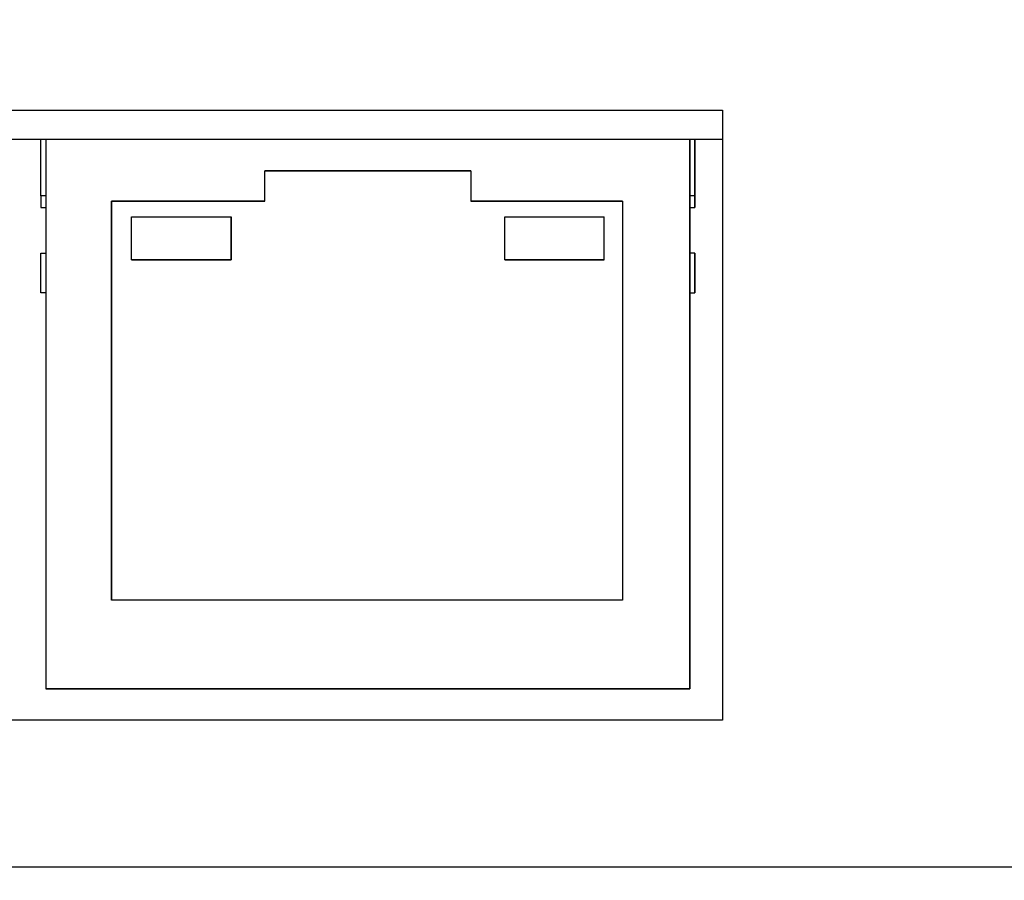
# Model space of a CAD drawing. Header units: millimetres. Extents: x 0 to 629, y 0 to 486.
# Tile 11 of 23: x 197 to 222, y 123 to 145. Entities that reach past the tile are written whole.
import ezdxf

# ---------------------------------------------------------------- set-up
doc = ezdxf.new("R2010")
doc.units = ezdxf.units.MM
doc.header["$LTSCALE"] = 2.25
doc.layers.add('DIMENSIONS', color=140, linetype='Continuous', lineweight=25)
doc.styles.add('SLDTEXTSTYLE0', font='TXT', dxfattribs={"width": 0.7})
doc.dimstyles.new('SLDDIMSTYLE0', dxfattribs={"dimtxt": 4.855518, "dimasz": 7.4295, "dimexe": 0, "dimexo": 0.0625, "dimgap": 1.213879, "dimtad": 0, "dimtih": 1, "dimtoh": 1, "dimrnd": 1e-09, "dimzin": 12, "dimdsep": 46, "dimtxsty": 'SLDTEXTSTYLE0', "dimsah": 1, "dimcen": 0.09, "dimadec": 0, "dimazin": 3, "dimtfac": 1, "dimtofl": 0, "dimtmove": 0, "dimatfit": 3, "dimfxl": 0, "dimfrac": 2, "dimtolj": 1, "dimtzin": 12, "dimarcsym": 0})
doc.dimstyles.new('SLDDIMSTYLE2', dxfattribs={"dimtxt": 4.855518, "dimasz": 7.4295, "dimexe": 0, "dimexo": 0.0625, "dimgap": 1.213879, "dimtad": 0, "dimtih": 1, "dimtoh": 1, "dimrnd": 1e-09, "dimzin": 12, "dimdsep": 46, "dimtxsty": 'SLDTEXTSTYLE0', "dimsah": 1, "dimcen": 0.09, "dimadec": 0, "dimazin": 3, "dimtfac": 1, "dimtmove": 0, "dimatfit": 0, "dimfxl": 0, "dimfrac": 2, "dimtolj": 1, "dimtzin": 12, "dimarcsym": 0})

# ---------------------------------------------------------------- blocks, each defined once
blk = doc.blocks.new('_D')
at = {"layer": 'DIMENSIONS'}
for p, q in [((71.116, 139.892), (71.116, 202.102)), ((257.716, 160.899), (257.716, 202.102)), ((71.116, 194.958), (150.622, 194.958)), ((157.202, 194.958), (155.572, 194.958)), ((155.572, 194.958), (155.572, 187.241)), ((171.631, 194.958), (173.261, 194.958)), ((173.261, 194.958), (173.261, 187.241)), ((257.716, 194.958), (178.211, 194.958)), ((155.572, 187.241), (157.202, 187.241)), ((173.261, 187.241), (171.631, 187.241)), ((257.716, 139.892), (257.716, 157.47))]:
    blk.add_line(p, q, dxfattribs=at)
for points in [[(71.116, 194.958), (78.546, 193.815), (78.546, 196.101)], [(257.716, 194.958), (250.287, 196.101), (250.287, 193.815)]]:
    blk.add_solid(points, dxfattribs=at)
at = {"layer": 'DIMENSIONS', "char_height": 4.7625, "attachment_point": 1, "style": 'SLDTEXTSTYLE0'}
for s, insert in [('186.6', (155.182, 202.184)), ('7.35', (157.202, 193.38))]:
    blk.add_mtext(s, dxfattribs=dict(at, insert=insert))
blk = doc.blocks.new('_D_4')
at = {"layer": 'DIMENSIONS'}
for p, q in [((89.651, 123.236), (89.651, 166.328)), ((223.216, 126.252), (223.216, 166.328)), ((89.651, 159.184), (142.639, 159.184)), ((149.219, 159.184), (147.589, 159.184)), ((147.589, 159.184), (147.589, 151.467)), ((163.648, 159.184), (165.278, 159.184)), ((165.278, 159.184), (165.278, 151.467)), ((223.216, 159.184), (170.228, 159.184)), ((147.589, 151.467), (149.219, 151.467)), ((165.278, 151.467), (163.648, 151.467))]:
    blk.add_line(p, q, dxfattribs=at)
for points in [[(89.651, 159.184), (97.08, 158.041), (97.08, 160.327)], [(223.216, 159.184), (215.787, 160.327), (215.787, 158.041)]]:
    blk.add_solid(points, dxfattribs=at)
at = {"layer": 'DIMENSIONS', "char_height": 4.7625, "attachment_point": 1, "style": 'SLDTEXTSTYLE0'}
for s, insert in [('133.6', (147.2, 166.41)), ('5.26', (149.219, 157.606))]:
    blk.add_mtext(s, dxfattribs=dict(at, insert=insert))
blk = doc.blocks.new('_D_7')
at = {"layer": 'DIMENSIONS'}
for p, q in [((223.216, 126.252), (223.216, 166.328)), ((235.516, 126.752), (235.516, 166.328)), ((223.216, 159.184), (208.929, 159.184)), ((235.516, 159.184), (258.497, 159.184)), ((265.077, 159.184), (263.447, 159.184)), ((263.447, 159.184), (263.447, 151.467)), ((279.506, 159.184), (281.136, 159.184)), ((281.136, 159.184), (281.136, 151.467)), ((263.447, 151.467), (265.077, 151.467)), ((281.136, 151.467), (279.506, 151.467))]:
    blk.add_line(p, q, dxfattribs=at)
for points in [[(223.216, 159.184), (215.787, 160.327), (215.787, 158.041)], [(235.516, 159.184), (242.946, 158.041), (242.946, 160.327)]]:
    blk.add_solid(points, dxfattribs=at)
at = {"layer": 'DIMENSIONS', "char_height": 4.7625, "attachment_point": 1, "style": 'SLDTEXTSTYLE0'}
for s, insert in [('12.3', (265.077, 166.41)), ('0.48', (265.077, 157.606))]:
    blk.add_mtext(s, dxfattribs=dict(at, insert=insert))

msp = doc.modelspace()

# ---------------------------------------------------------------- linework, layer by layer
for p, q in [((177.716, 142.495), (214.716, 142.495)), ((214.716, 142.495), (214.716, 127.095)), ((177.716, 141.766), (214.716, 141.766)), ((197.506, 140.335), (197.506, 141.766)), ((197.633, 141.754), (197.633, 141.766)), ((213.889, 141.754), (197.633, 141.754)), ((197.633, 141.754), (197.633, 127.885)), ((197.887, 141.754), (197.887, 141.766)), ((197.887, 141.754), (197.887, 141.766)), ((198.447, 141.766), (198.447, 141.754)), ((198.529, 141.754), (198.529, 141.766)), ((199.208, 141.754), (199.208, 141.766)), ((199.665, 141.766), (199.665, 141.754)), ((199.665, 141.766), (199.665, 141.754)), ((199.905, 141.766), (199.905, 141.754)), ((200.046, 141.766), (200.046, 141.754)), ((200.187, 141.754), (200.187, 141.766)), ((200.427, 141.754), (200.427, 141.766)), ((200.427, 141.766), (200.427, 141.754)), ((201.09, 141.766), (201.09, 141.754)), ((201.547, 141.754), (201.547, 141.766)), ((201.547, 141.754), (201.547, 141.766)), ((201.748, 141.754), (201.748, 141.766)), ((202.205, 141.766), (202.205, 141.754)), ((202.205, 141.766), (202.205, 141.754)), ((202.36, 141.766), (202.36, 141.754)), ((202.817, 141.754), (202.817, 141.766)), ((202.817, 141.754), (202.817, 141.766)), ((203.63, 141.766), (203.63, 141.754)), ((204.087, 141.754), (204.087, 141.766)), ((204.087, 141.754), (204.087, 141.766)), ((204.9, 141.766), (204.9, 141.754)), ((205.357, 141.754), (205.357, 141.766)), ((205.357, 141.754), (205.357, 141.766)), ((206.17, 141.766), (206.17, 141.754)), ((206.627, 141.754), (206.627, 141.766)), ((206.627, 141.754), (206.627, 141.766)), ((207.44, 141.766), (207.44, 141.754)), ((207.897, 141.754), (207.897, 141.766)), ((207.897, 141.754), (207.897, 141.766)), ((208.71, 141.766), (208.71, 141.754)), ((209.167, 141.754), (209.167, 141.766)), ((209.167, 141.754), (209.167, 141.766)), ((209.317, 141.754), (209.317, 141.766)), ((209.775, 141.766), (209.775, 141.754)), ((209.775, 141.766), (209.775, 141.754)), ((209.98, 141.766), (209.98, 141.754)), ((210.437, 141.754), (210.437, 141.766)), ((210.437, 141.754), (210.437, 141.766)), ((211.095, 141.766), (211.095, 141.754)), ((211.335, 141.766), (211.335, 141.754)), ((211.476, 141.754), (211.476, 141.766)), ((211.617, 141.754), (211.617, 141.766)), ((211.857, 141.754), (211.857, 141.766)), ((212.315, 141.766), (212.315, 141.754)), ((212.315, 141.766), (212.315, 141.754)), ((212.993, 141.766), (212.993, 141.754)), ((213.076, 141.754), (213.076, 141.766)), ((213.635, 141.754), (213.635, 141.766)), ((213.889, 141.766), (213.889, 141.5)), ((213.889, 141.5), (213.889, 141.766)), ((213.889, 140.335), (213.889, 141.766)), ((213.889, 141.754), (213.889, 127.885)), ((213.889, 141.754), (213.889, 141.754)), ((213.889, 141.5), (213.889, 141.754)), ((214.016, 141.766), (214.016, 140.335)), ((214.016, 140.335), (214.016, 141.766)), ((213.889, 141.5), (213.889, 141.5)), ((213.889, 141.5), (213.889, 141.5)), ((213.889, 140.135), (213.889, 141.5)), ((203.161, 140.965), (208.361, 140.965)), ((203.161, 140.203), (203.161, 140.965)), ((208.361, 140.965), (203.161, 140.965)), ((203.161, 140.965), (203.161, 140.965)), ((203.161, 140.203), (203.161, 140.965)), ((208.361, 140.965), (208.361, 140.203)), ((197.633, 140.335), (197.506, 140.335)), ((199.291, 140.203), (203.161, 140.203)), ((199.291, 130.123), (199.291, 140.203)), ((199.291, 140.203), (199.291, 140.203)), ((199.291, 140.203), (199.291, 130.123)), ((203.161, 140.203), (199.291, 140.203)), ((203.161, 140.203), (203.161, 140.203)), ((208.361, 140.203), (212.192, 140.203)), ((212.192, 140.203), (208.361, 140.203)), ((208.361, 140.203), (208.361, 140.203)), ((212.192, 140.203), (212.192, 130.123)), ((214.016, 140.335), (213.889, 140.335)), ((197.506, 140.035), (197.633, 140.035)), ((213.889, 140.135), (213.889, 140.135)), ((213.889, 130.712), (213.889, 140.135)), ((213.889, 140.035), (214.016, 140.035)), ((199.792, 138.714), (199.792, 139.807)), ((199.792, 139.807), (202.307, 139.807)), ((202.307, 139.807), (202.307, 139.807)), ((202.307, 138.714), (202.307, 139.807)), ((202.307, 139.807), (202.307, 138.714)), ((209.216, 138.714), (209.216, 139.807)), ((209.216, 139.807), (211.73, 139.807)), ((211.73, 139.807), (211.73, 139.807)), ((211.73, 138.714), (211.73, 139.807)), ((211.73, 138.714), (211.73, 139.807)), ((197.506, 137.885), (197.506, 138.885)), ((197.506, 138.885), (197.633, 138.885)), ((199.792, 138.714), (202.307, 138.714)), ((199.792, 138.714), (199.792, 138.714)), ((202.307, 138.714), (199.792, 138.714)), ((202.307, 138.714), (202.307, 138.714)), ((209.216, 138.714), (211.73, 138.714)), ((209.216, 138.714), (209.216, 138.714)), ((211.73, 138.714), (209.216, 138.714)), ((211.73, 138.714), (211.73, 138.714)), ((214.016, 138.885), (213.889, 138.885)), ((214.016, 137.885), (214.016, 138.885)), ((214.016, 138.885), (214.016, 137.885)), ((214.016, 138.885), (214.016, 138.885)), ((197.506, 137.885), (197.506, 137.885)), ((197.633, 137.885), (197.506, 137.885)), ((197.633, 137.885), (197.506, 137.885)), ((213.889, 137.885), (214.016, 137.885)), ((213.889, 137.885), (214.016, 137.885)), ((214.016, 137.885), (214.016, 137.885)), ((213.889, 130.712), (213.889, 130.712)), ((213.889, 127.885), (213.889, 130.712)), ((212.192, 130.123), (199.291, 130.123)), ((197.633, 127.885), (213.889, 127.885)), ((197.633, 127.885), (197.887, 127.885)), ((197.633, 127.885), (197.633, 127.885)), ((197.887, 127.885), (197.633, 127.885)), ((197.633, 127.885), (197.887, 127.885)), ((197.633, 127.885), (197.633, 127.885)), ((213.635, 127.885), (197.887, 127.885)), ((197.887, 127.885), (197.887, 127.885)), ((213.635, 127.885), (213.635, 127.885)), ((213.635, 127.885), (213.889, 127.885)), ((213.889, 127.885), (213.635, 127.885)), ((213.635, 127.885), (213.635, 127.885)), ((213.889, 127.885), (213.635, 127.885)), ((213.889, 127.885), (213.889, 127.885)), ((213.889, 127.885), (213.889, 127.885)), ((214.716, 127.095), (177.716, 127.095)), ((89.416, 123.395), (223.216, 123.395))]:
    msp.add_line(p, q)
at = {"flags": 128}
for points in [[(197.506, 140.335), (197.506, 140.22), (197.506, 140.123), (197.506, 140.058), (197.506, 140.035)], [(213.889, 140.035), (213.889, 140.058), (213.889, 140.123), (213.889, 140.22), (213.889, 140.335)], [(214.016, 140.335), (214.016, 140.22), (214.016, 140.123), (214.016, 140.058), (214.016, 140.035), (214.016, 140.058), (214.016, 140.123), (214.016, 140.22), (214.016, 140.335)]]:
    msp.add_lwpolyline(points, dxfattribs=at)

# ---------------------------------------------------------------- dimensions: what is measured, and where the dimension line sits
at = {"layer": 'DIMENSIONS'}
for base, p1, p2, dimstyle, picture, middle in [((257.716, 194.958), (71.116, 137.035), (257.716, 137.035), 'SLDDIMSTYLE0', '_D', (164.416, 194.958)), ((89.6509, 159.1842), (223.2163, 123.3948), (89.6509, 120.3781), 'SLDDIMSTYLE0', '_D_4', (156.4336, 159.1842)), ((235.516, 159.184), (223.216, 123.395), (235.516, 123.895), 'SLDDIMSTYLE2', '_D_7', (272.291, 159.184))]:
    dim = msp.add_linear_dim(base=base, p1=p1, p2=p2, dimstyle=dimstyle, dxfattribs=at)
    dim.commit()
    dim.dimension.update_dxf_attribs({"geometry": picture, "text_midpoint": middle, "dimtype": 160})

doc.saveas('drawing.dxf')
